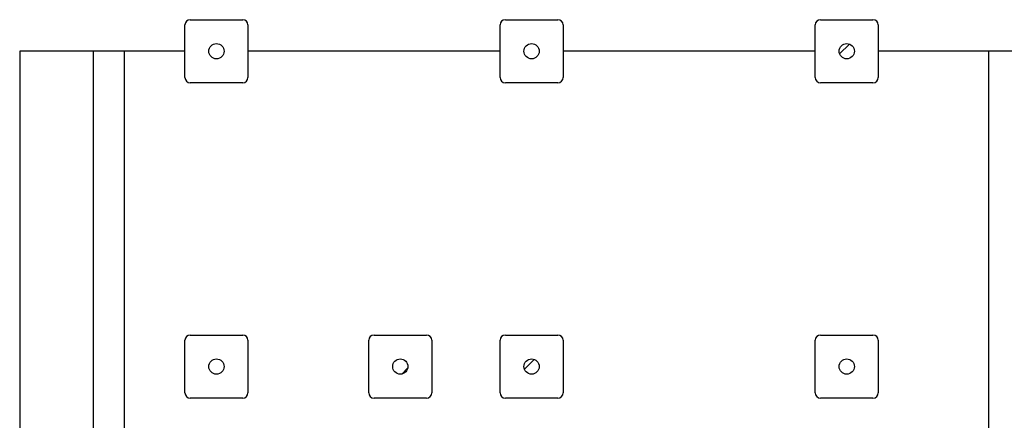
# Model space of a CAD drawing. Header units: millimetres. Extents: x 0 to 841, y 0 to 594.
# Tile 24 of 92: x 238 to 313, y 291 to 321. Entities that reach past the tile are written whole.
import ezdxf

# ---------------------------------------------------------------- set-up
doc = ezdxf.new("R2010")
doc.units = ezdxf.units.MM
doc.layers.add('TRAIT-FINS', color=9, linetype='Continuous')
doc.layers.add('TRAIT-FORT', color=4, linetype='Continuous', lineweight=25)

msp = doc.modelspace()

# ---------------------------------------------------------------- hatches: boundary and pattern name
at = {"layer": 'TRAIT-FINS'}
h = msp.add_hatch(dxfattribs=at)
h.set_pattern_fill('ANSI31', color=256, style=0)
edge = h.paths.add_edge_path(flags=0)
edge.add_arc((253.19017, 318.80643), 0.58, 0, 360)
h = msp.add_hatch(dxfattribs=at)
h.set_pattern_fill('ANSI31', color=256, style=0)
edge = h.paths.add_edge_path(flags=0)
edge.add_arc((277.19017, 318.80643), 0.58, 0, 360)
h = msp.add_hatch(dxfattribs=at)
h.set_pattern_fill('ANSI31', color=256, style=0)
edge = h.paths.add_edge_path(flags=0)
edge.add_arc((301.19017, 318.80643), 0.58, 0, 360)
h = msp.add_hatch(dxfattribs=at)
h.set_pattern_fill('ANSI31', color=256, style=0)
edge = h.paths.add_edge_path(flags=0)
edge.add_arc((253.19017, 294.80643), 0.58, 0, 360)
h = msp.add_hatch(dxfattribs=at)
h.set_pattern_fill('ANSI31', color=256, style=0)
edge = h.paths.add_edge_path(flags=0)
edge.add_arc((267.19017, 294.80643), 0.58, 0, 360)
h = msp.add_hatch(dxfattribs=at)
h.set_pattern_fill('ANSI31', color=256, style=0)
edge = h.paths.add_edge_path(flags=0)
edge.add_arc((277.19017, 294.80643), 0.58, 0, 360)
h = msp.add_hatch(dxfattribs=at)
h.set_pattern_fill('ANSI31', color=256, style=0)
edge = h.paths.add_edge_path(flags=0)
edge.add_arc((301.19017, 294.80643), 0.58, 0, 360)

# ---------------------------------------------------------------- linework, layer by layer
at = {"layer": 'TRAIT-FORT', "lineweight": 25}
for p, q in [((251.19017, 321.20643), (255.19017, 321.20643)), ((275.19017, 321.20643), (279.19017, 321.20643)), ((299.19017, 321.20643), (303.19017, 321.20643)), ((250.79017, 316.80643), (250.79017, 320.80643)), ((255.59017, 320.80643), (255.59017, 316.80643)), ((274.79017, 316.80643), (274.79017, 320.80643)), ((279.59017, 320.80643), (279.59017, 316.80643)), ((298.79017, 316.80643), (298.79017, 320.80643)), ((303.59017, 320.80643), (303.59017, 316.80643)), ((243.79017, 318.80643), (238.2051, 318.80643)), ((238.2051, 318.80643), (238.2051, 126.80643)), ((243.79017, 318.80643), (243.79017, 126.80643)), ((246.19017, 318.80643), (243.79017, 318.80643)), ((246.19017, 126.80643), (246.19017, 318.80643)), ((250.79017, 318.80643), (246.19017, 318.80643)), ((274.79017, 318.80643), (255.59017, 318.80643)), ((298.79017, 318.80643), (279.59017, 318.80643)), ((311.99017, 318.80643), (303.59017, 318.80643)), ((311.99017, 318.80643), (311.99017, 178.5064)), ((314.39017, 318.80643), (311.99017, 318.80643)), ((255.19017, 316.40643), (251.19017, 316.40643)), ((279.19017, 316.40643), (275.19017, 316.40643)), ((303.19017, 316.40643), (299.19017, 316.40643)), ((251.19017, 297.20643), (255.19017, 297.20643)), ((265.19017, 297.20643), (269.19017, 297.20643)), ((275.19017, 297.20643), (279.19017, 297.20643)), ((299.19017, 297.20643), (303.19017, 297.20643)), ((250.79017, 292.80643), (250.79017, 296.80643)), ((255.59017, 296.80643), (255.59017, 292.80643)), ((264.79017, 292.80643), (264.79017, 296.80643)), ((269.59017, 296.80643), (269.59017, 292.80643)), ((274.79017, 292.80643), (274.79017, 296.80643)), ((279.59017, 296.80643), (279.59017, 292.80643)), ((298.79017, 292.80643), (298.79017, 296.80643)), ((303.59017, 296.80643), (303.59017, 292.80643)), ((255.19017, 292.40643), (251.19017, 292.40643)), ((269.19017, 292.40643), (265.19017, 292.40643)), ((279.19017, 292.40643), (275.19017, 292.40643)), ((303.19017, 292.40643), (299.19017, 292.40643))]:
    msp.add_line(p, q, dxfattribs=at)
for centre in [(253.19017, 318.80643), (277.19017, 318.80643), (301.19017, 318.80643), (253.19017, 294.80643), (267.19017, 294.80643), (277.19017, 294.80643), (301.19017, 294.80643)]:
    msp.add_circle(centre, 0.58, dxfattribs=at)
for centre, start, end in [((251.19017, 320.80643), 90, 180), ((255.19017, 320.80643), 0, 90), ((275.19017, 320.80643), 90, 180), ((279.19017, 320.80643), 0, 90), ((299.19017, 320.80643), 90, 180), ((303.19017, 320.80643), 0, 90), ((251.19017, 316.80643), 180, 270), ((255.19017, 316.80643), 270, 0), ((275.19017, 316.80643), 180, 270), ((279.19017, 316.80643), 270, 0), ((299.19017, 316.80643), 180, 270), ((303.19017, 316.80643), 270, 0), ((251.19017, 296.80643), 90, 180), ((255.19017, 296.80643), 0, 90), ((265.19017, 296.80643), 90, 180), ((269.19017, 296.80643), 0, 90), ((275.19017, 296.80643), 90, 180), ((279.19017, 296.80643), 0, 90), ((299.19017, 296.80643), 90, 180), ((303.19017, 296.80643), 0, 90), ((251.19017, 292.80643), 180, 270), ((255.19017, 292.80643), 270, 0), ((265.19017, 292.80643), 180, 270), ((269.19017, 292.80643), 270, 0), ((275.19017, 292.80643), 180, 270), ((279.19017, 292.80643), 270, 0), ((299.19017, 292.80643), 180, 270), ((303.19017, 292.80643), 270, 0)]:
    msp.add_arc(centre, 0.4, start, end, dxfattribs=at)

doc.saveas('drawing.dxf')
